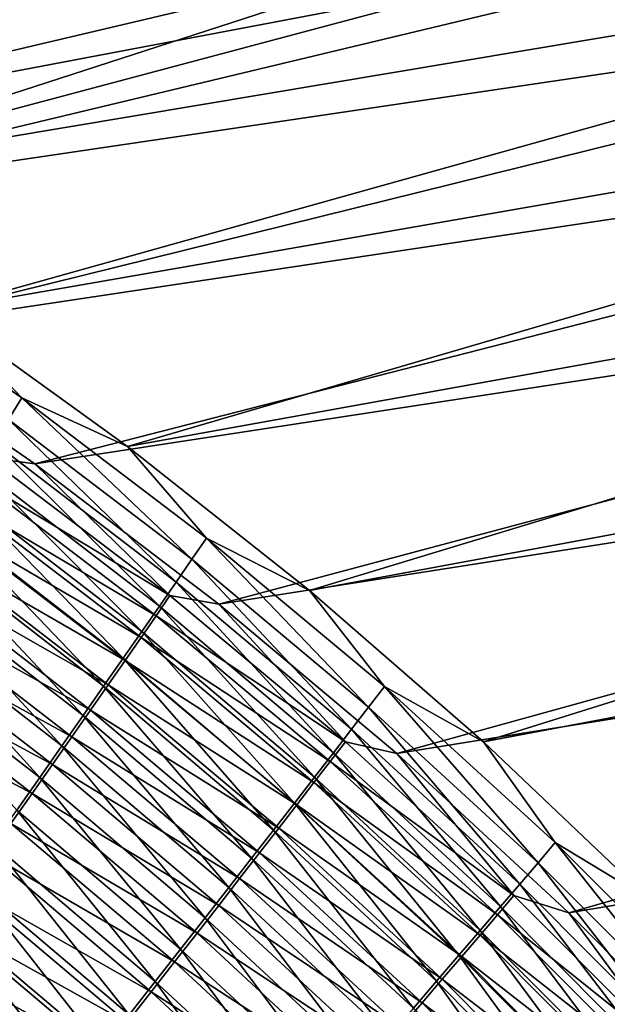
# Model space of a CAD drawing. Header units: metres. Extents: x -900 to 900, y -400 to 400.
# Tile 225 of 253: x 530 to 553, y 227 to 266. Entities that reach past the tile are written whole.
import ezdxf

# ---------------------------------------------------------------- set-up
doc = ezdxf.new("R2010")
doc.units = ezdxf.units.M

msp = doc.modelspace()

# ---------------------------------------------------------------- linework, layer by layer
at = {"layer": 'top'}
for points in [[(502.52182, 268.770874, -452.434357), (563.84613, 280.59845, -354.983887), (510.928345, 264.434814, -453.677765)], [(563.84613, 280.59845, -354.983887), (567.869568, 278.777008, -354.92984), (510.928345, 264.434814, -453.677765)], [(510.928345, 264.434814, -453.677765), (567.869568, 278.777008, -354.92984), (571.845276, 276.857391, -354.87619)], [(500.094452, 266.701141, -451.184113), (504.015686, 264.794922, -451.760284), (562.443726, 278.143829, -353.930237)], [(562.443726, 278.143829, -353.930237), (504.015686, 264.794922, -451.760284), (566.419189, 276.360199, -353.846161)], [(571.845276, 276.857391, -354.87619), (519.031982, 259.722626, -454.795502), (510.928345, 264.434814, -453.677765)], [(575.770935, 274.840698, -354.822968), (519.031982, 259.722626, -454.795502), (571.845276, 276.857391, -354.87619)], [(504.015686, 264.794922, -451.760284), (507.930725, 262.77652, -452.318695), (566.419189, 276.360199, -353.846161)], [(566.419189, 276.360199, -353.846161), (507.930725, 262.77652, -452.318695), (570.351196, 274.477325, -353.763519)], [(583.46283, 270.520752, -354.717987), (519.031982, 259.722626, -454.795502), (575.770935, 274.840698, -354.822968)], [(507.930725, 262.77652, -452.318695), (511.806335, 260.662109, -452.854858), (570.351196, 274.477325, -353.763519)], [(570.351196, 274.477325, -353.763519), (511.806335, 260.662109, -452.854858), (574.237183, 272.496643, -353.682373)], [(511.806335, 260.662109, -452.854858), (515.635437, 258.455994, -453.368317), (574.237183, 272.496643, -353.682373)], [(574.237183, 272.496643, -353.682373), (515.635437, 258.455994, -453.368317), (581.860962, 268.247314, -353.524689)], [(526.829712, 254.661621, -455.796265), (519.031982, 259.722626, -454.795502), (583.46283, 270.520752, -354.717987)], [(590.926941, 265.827179, -354.615204), (526.829712, 254.661621, -455.796265), (583.46283, 270.520752, -354.717987)], [(515.635437, 258.455994, -453.368317), (523.225647, 253.722763, -454.33786), (581.860962, 268.247314, -353.524689)], [(581.860962, 268.247314, -353.524689), (523.225647, 253.722763, -454.33786), (589.269775, 263.623352, -353.373474)], [(534.319763, 249.275711, -456.688751), (526.829712, 254.661621, -455.796265), (590.926941, 265.827179, -354.615204)], [(598.145447, 260.770874, -354.515015), (534.319763, 249.275711, -456.688751), (590.926941, 265.827179, -354.615204)], [(523.225647, 253.722763, -454.33786), (530.660034, 248.589325, -455.223938), (589.269775, 263.623352, -353.373474)], [(589.269775, 263.623352, -353.373474), (530.660034, 248.589325, -455.223938), (596.443115, 258.635925, -353.229034)], [(541.500916, 243.586349, -457.481049), (534.319763, 249.275711, -456.688751), (598.145447, 260.770874, -354.515015)], [(605.101257, 255.363647, -354.417694), (541.500916, 243.586349, -457.481049), (598.145447, 260.770874, -354.515015)], [(530.660034, 248.589325, -455.223938), (537.923035, 243.050507, -456.02655), (596.443115, 258.635925, -353.229034)], [(596.443115, 258.635925, -353.229034), (537.923035, 243.050507, -456.02655), (603.360413, 253.296204, -353.091705)], [(526.829712, 254.661621, -455.796265), (530.141907, 251.196289, -458.280426), (522.595215, 256.391205, -457.388031)], [(522.595215, 256.391205, -457.388031), (530.141907, 251.196289, -458.280426), (529.615662, 250.338501, -460.268433)], [(548.371521, 237.613037, -458.179504), (541.500916, 243.586349, -457.481049), (605.101257, 255.363647, -354.417694)], [(611.777832, 249.618149, -354.323608), (548.371521, 237.613037, -458.179504), (605.101257, 255.363647, -354.417694)], [(526.829712, 254.661621, -455.796265), (534.319763, 249.275711, -456.688751), (530.141907, 251.196289, -458.280426)], [(530.660034, 248.589325, -455.223938), (523.225647, 253.722763, -454.33786), (528.804016, 248.833862, -456.990875)], [(537.923035, 243.050507, -456.02655), (544.940918, 237.153473, -456.740356), (603.360413, 253.296204, -353.091705)], [(603.360413, 253.296204, -353.091705), (544.940918, 237.153473, -456.740356), (610.001099, 247.615326, -352.961853)], [(530.141907, 251.196289, -458.280426), (536.852783, 244.81813, -461.022156), (529.615662, 250.338501, -460.268433)], [(534.319763, 249.275711, -456.688751), (537.43103, 245.660202, -459.078125), (530.141907, 251.196289, -458.280426)], [(530.141907, 251.196289, -458.280426), (537.43103, 245.660202, -459.078125), (536.852783, 244.81813, -461.022156)], [(529.615662, 250.338501, -460.268433), (536.234009, 243.920761, -462.93103), (529.050293, 249.421326, -462.221405)], [(529.615662, 250.338501, -460.268433), (536.852783, 244.81813, -461.022156), (536.234009, 243.920761, -462.93103)], [(554.930054, 231.374649, -458.79007), (548.371521, 237.613037, -458.179504), (611.777832, 249.618149, -354.323608)], [(529.050293, 249.421326, -462.221405), (535.575684, 242.969467, -464.802032), (528.446655, 248.446228, -464.136414)], [(529.050293, 249.421326, -462.221405), (536.234009, 243.920761, -462.93103), (535.575684, 242.969467, -464.802032)], [(534.319763, 249.275711, -456.688751), (541.500916, 243.586349, -457.481049), (537.43103, 245.660202, -459.078125)], [(535.990479, 243.383911, -457.745087), (528.804016, 248.833862, -456.990875), (528.301941, 248.017349, -458.882874)], [(535.990479, 243.383911, -457.745087), (530.660034, 248.589325, -455.223938), (528.804016, 248.833862, -456.990875)], [(528.446655, 248.446228, -464.136414), (534.878662, 241.965637, -466.632477), (527.805725, 247.414642, -466.01062)], [(528.446655, 248.446228, -464.136414), (535.575684, 242.969467, -464.802032), (534.878662, 241.965637, -466.632477)], [(537.923035, 243.050507, -456.02655), (530.660034, 248.589325, -455.223938), (535.990479, 243.383911, -457.745087)], [(528.301941, 248.017349, -458.882874), (527.762573, 247.144394, -460.741486), (535.438965, 242.582474, -459.595245)], [(535.438965, 242.582474, -459.595245), (535.990479, 243.383911, -457.745087), (528.301941, 248.017349, -458.882874)], [(544.940918, 237.153473, -456.740356), (551.740967, 230.867828, -457.371307), (610.001099, 247.615326, -352.961853)], [(610.001099, 247.615326, -352.961853), (551.740967, 230.867828, -457.371307), (616.344482, 241.604431, -352.839752)], [(527.805725, 247.414642, -466.01062), (534.144043, 240.910629, -468.419617), (527.128296, 246.328033, -467.841156)], [(527.805725, 247.414642, -466.01062), (534.878662, 241.965637, -466.632477), (534.144043, 240.910629, -468.419617)], [(534.848755, 241.728455, -461.411987), (527.762573, 247.144394, -460.741486), (527.186829, 246.216354, -462.563995)], [(527.762573, 247.144394, -460.741486), (534.848755, 241.728455, -461.411987), (535.438965, 242.582474, -459.595245)], [(527.128296, 246.328033, -467.841156), (533.37262, 239.805801, -470.160706), (526.415283, 245.187805, -469.625122)], [(527.186829, 246.216354, -462.563995), (526.575439, 245.234619, -464.347626), (534.220947, 240.823181, -463.192657)], [(527.128296, 246.328033, -467.841156), (534.144043, 240.910629, -468.419617), (533.37262, 239.805801, -470.160706)], [(534.220947, 240.823181, -463.192657), (534.848755, 241.728455, -461.411987), (527.186829, 246.216354, -462.563995)], [(537.43103, 245.660202, -459.078125), (543.82373, 238.97998, -461.690491), (536.852783, 244.81813, -461.022156)], [(541.500916, 243.586349, -457.481049), (544.451965, 239.801422, -459.786163), (537.43103, 245.660202, -459.078125)], [(537.43103, 245.660202, -459.078125), (544.451965, 239.801422, -459.786163), (543.82373, 238.97998, -461.690491)], [(526.415283, 245.187805, -469.625122), (532.56543, 238.652512, -471.853058), (525.667664, 243.995438, -471.35965)], [(526.575439, 245.234619, -464.347626), (525.929321, 244.200546, -466.089661), (533.556274, 239.867935, -464.934692)], [(526.415283, 245.187805, -469.625122), (533.37262, 239.805801, -470.160706), (532.56543, 238.652512, -471.853058)], [(526.575439, 245.234619, -464.347626), (533.556274, 239.867935, -464.934692), (534.220947, 240.823181, -463.192657)], [(536.852783, 244.81813, -461.022156), (543.153748, 238.107071, -463.559692), (536.234009, 243.920761, -462.93103)], [(536.852783, 244.81813, -461.022156), (543.82373, 238.97998, -461.690491), (543.153748, 238.107071, -463.559692)], [(525.929321, 244.200546, -466.089661), (525.249329, 243.115524, -467.787384), (532.855713, 238.864029, -466.635529)], [(525.929321, 244.200546, -466.089661), (532.855713, 238.864029, -466.635529), (533.556274, 239.867935, -464.934692)], [(525.667664, 243.995438, -471.35965), (531.72345, 237.452209, -473.49411), (524.88623, 242.752411, -473.042084)], [(525.667664, 243.995438, -471.35965), (532.56543, 238.652512, -471.853058), (531.72345, 237.452209, -473.49411)], [(536.234009, 243.920761, -462.93103), (542.443054, 237.18399, -465.391144), (535.575684, 242.969467, -464.802032)], [(536.234009, 243.920761, -462.93103), (543.153748, 238.107071, -463.559692), (542.443054, 237.18399, -465.391144)], [(542.912537, 237.615143, -458.413971), (535.990479, 243.383911, -457.745087), (535.438965, 242.582474, -459.595245)], [(542.912537, 237.615143, -458.413971), (537.923035, 243.050507, -456.02655), (535.990479, 243.383911, -457.745087)], [(541.500916, 243.586349, -457.481049), (548.371521, 237.613037, -458.179504), (544.451965, 239.801422, -459.786163)], [(532.120117, 237.812775, -468.292511), (525.249329, 243.115524, -467.787384), (524.536255, 241.980911, -469.43808)], [(525.249329, 243.115524, -467.787384), (532.120117, 237.812775, -468.292511), (532.855713, 238.864029, -466.635529)], [(535.575684, 242.969467, -464.802032), (541.692566, 236.212021, -467.182281), (534.878662, 241.965637, -466.632477)], [(535.575684, 242.969467, -464.802032), (542.443054, 237.18399, -465.391144), (541.692566, 236.212021, -467.182281)], [(544.940918, 237.153473, -456.740356), (537.923035, 243.050507, -456.02655), (542.912537, 237.615143, -458.413971)], [(524.88623, 242.752411, -473.042084), (530.847839, 236.206482, -475.082031), (524.072205, 241.460434, -474.670471)], [(524.88623, 242.752411, -473.042084), (531.72345, 237.452209, -473.49411), (530.847839, 236.206482, -475.082031)], [(535.438965, 242.582474, -459.595245), (534.848755, 241.728455, -461.411987), (542.313477, 236.83342, -460.226471)], [(542.313477, 236.83342, -460.226471), (542.912537, 237.615143, -458.413971), (535.438965, 242.582474, -459.595245)], [(524.536255, 241.980911, -469.43808), (523.791077, 240.798141, -471.039154), (531.350464, 236.715454, -469.903107)], [(531.350464, 236.715454, -469.903107), (532.120117, 237.812775, -468.292511), (524.536255, 241.980911, -469.43808)], [(534.878662, 241.965637, -466.632477), (540.903381, 235.192474, -468.930511), (534.144043, 240.910629, -468.419617)], [(534.878662, 241.965637, -466.632477), (541.692566, 236.212021, -467.182281), (540.903381, 235.192474, -468.930511)], [(524.072205, 241.460434, -474.670471), (530.847839, 236.206482, -475.082031), (529.939697, 234.916977, -476.615112)], [(541.674622, 236.002777, -462.005493), (534.848755, 241.728455, -461.411987), (534.220947, 240.823181, -463.192657)], [(534.848755, 241.728455, -461.411987), (541.674622, 236.002777, -462.005493), (542.313477, 236.83342, -460.226471)], [(551.740967, 230.867828, -457.371307), (558.261047, 224.243729, -457.917023), (616.344482, 241.604431, -352.839752)], [(530.547668, 235.573425, -471.464874), (523.791077, 240.798141, -471.039154), (523.014832, 239.568848, -472.588776)], [(523.791077, 240.798141, -471.039154), (530.547668, 235.573425, -471.464874), (531.350464, 236.715454, -469.903107)], [(534.144043, 240.910629, -468.419617), (540.076355, 234.126633, -470.633209), (533.37262, 239.805801, -470.160706)], [(534.220947, 240.823181, -463.192657), (533.556274, 239.867935, -464.934692), (540.996948, 235.12442, -463.748596)], [(534.144043, 240.910629, -468.419617), (540.903381, 235.192474, -468.930511), (540.076355, 234.126633, -470.633209)], [(540.996948, 235.12442, -463.748596), (541.674622, 236.002777, -462.005493), (534.220947, 240.823181, -463.192657)], [(533.556274, 239.867935, -464.934692), (532.855713, 238.864029, -466.635529), (540.281433, 234.199585, -465.453308)], [(533.556274, 239.867935, -464.934692), (540.281433, 234.199585, -465.453308), (540.996948, 235.12442, -463.748596)], [(529.712769, 234.388199, -472.976044), (530.547668, 235.573425, -471.464874), (523.014832, 239.568848, -472.588776)], [(533.37262, 239.805801, -470.160706), (539.212585, 233.015793, -472.287781), (532.56543, 238.652512, -471.853058)], [(533.37262, 239.805801, -470.160706), (540.076355, 234.126633, -470.633209), (539.212585, 233.015793, -472.287781)], [(544.451965, 239.801422, -459.786163), (550.518066, 232.84201, -462.27829), (543.82373, 238.97998, -461.690491)], [(548.371521, 237.613037, -458.179504), (551.194031, 233.638458, -460.409454), (544.451965, 239.801422, -459.786163)], [(544.451965, 239.801422, -459.786163), (551.194031, 233.638458, -460.409454), (550.518066, 232.84201, -462.27829)], [(532.855713, 238.864029, -466.635529), (532.120117, 237.812775, -468.292511), (539.528931, 233.229523, -467.117157)], [(532.855713, 238.864029, -466.635529), (539.528931, 233.229523, -467.117157), (540.281433, 234.199585, -465.453308)], [(543.82373, 238.97998, -461.690491), (549.799255, 231.997696, -464.11203), (543.153748, 238.107071, -463.559692)], [(543.82373, 238.97998, -461.690491), (550.518066, 232.84201, -462.27829), (549.799255, 231.997696, -464.11203)], [(532.56543, 238.652512, -471.853058), (538.31311, 231.861298, -473.891815), (531.72345, 237.452209, -473.49411)], [(532.56543, 238.652512, -471.853058), (539.212585, 233.015793, -472.287781), (538.31311, 231.861298, -473.891815)], [(543.153748, 238.107071, -463.559692), (549.038635, 231.106705, -465.908203), (542.443054, 237.18399, -465.391144)], [(543.153748, 238.107071, -463.559692), (549.799255, 231.997696, -464.11203), (549.038635, 231.106705, -465.908203)], [(538.74054, 232.215439, -468.737671), (532.120117, 237.812775, -468.292511), (531.350464, 236.715454, -469.903107)], [(532.120117, 237.812775, -468.292511), (538.74054, 232.215439, -468.737671), (539.528931, 233.229523, -467.117157)], [(549.55957, 231.545776, -459.00235), (542.912537, 237.615143, -458.413971), (542.313477, 236.83342, -460.226471)], [(549.55957, 231.545776, -459.00235), (544.940918, 237.153473, -456.740356), (542.912537, 237.615143, -458.413971)], [(548.371521, 237.613037, -458.179504), (554.930054, 231.374649, -458.79007), (551.194031, 233.638458, -460.409454)], [(531.72345, 237.452209, -473.49411), (537.379028, 230.664627, -475.443542), (530.847839, 236.206482, -475.082031)], [(531.72345, 237.452209, -473.49411), (538.31311, 231.861298, -473.891815), (537.379028, 230.664627, -475.443542)], [(542.443054, 237.18399, -465.391144), (548.237244, 230.170258, -467.664337), (541.692566, 236.212021, -467.182281)], [(542.443054, 237.18399, -465.391144), (549.038635, 231.106705, -465.908203), (548.237244, 230.170258, -467.664337)], [(551.740967, 230.867828, -457.371307), (544.940918, 237.153473, -456.740356), (549.55957, 231.545776, -459.00235)], [(542.313477, 236.83342, -460.226471), (541.674622, 236.002777, -462.005493), (548.9151, 230.787933, -460.781128)], [(548.9151, 230.787933, -460.781128), (549.55957, 231.545776, -459.00235), (542.313477, 236.83342, -460.226471)], [(531.350464, 236.715454, -469.903107), (530.547668, 235.573425, -471.464874), (537.917053, 231.158585, -470.312378)], [(537.917053, 231.158585, -470.312378), (538.74054, 232.215439, -468.737671), (531.350464, 236.715454, -469.903107)], [(530.847839, 236.206482, -475.082031), (536.411621, 229.427322, -476.941406), (529.939697, 234.916977, -476.615112)], [(530.847839, 236.206482, -475.082031), (537.379028, 230.664627, -475.443542), (536.411621, 229.427322, -476.941406)], [(541.692566, 236.212021, -467.182281), (547.396179, 229.18959, -469.377899), (540.903381, 235.192474, -468.930511)], [(548.229797, 229.984558, -462.52652), (541.674622, 236.002777, -462.005493), (540.996948, 235.12442, -463.748596)], [(541.674622, 236.002777, -462.005493), (548.229797, 229.984558, -462.52652), (548.9151, 230.787933, -460.781128)], [(541.692566, 236.212021, -467.182281), (548.237244, 230.170258, -467.664337), (547.396179, 229.18959, -469.377899)], [(537.05957, 230.060196, -471.838989), (530.547668, 235.573425, -471.464874), (529.712769, 234.388199, -472.976044)], [(530.547668, 235.573425, -471.464874), (537.05957, 230.060196, -471.838989), (537.917053, 231.158585, -470.312378)], [(540.903381, 235.192474, -468.930511), (546.516418, 228.165909, -471.046448), (540.076355, 234.126633, -470.633209)], [(540.903381, 235.192474, -468.930511), (547.396179, 229.18959, -469.377899), (546.516418, 228.165909, -471.046448)], [(529.939697, 234.916977, -476.615112), (535.412109, 228.15094, -478.38382), (529.000183, 233.585358, -478.091736)], [(529.939697, 234.916977, -476.615112), (536.411621, 229.427322, -476.941406), (535.412109, 228.15094, -478.38382)], [(540.996948, 235.12442, -463.748596), (540.281433, 234.199585, -465.453308), (547.5047, 229.13681, -464.236115)], [(547.5047, 229.13681, -464.236115), (548.229797, 229.984558, -462.52652), (540.996948, 235.12442, -463.748596)], [(536.169128, 228.921738, -473.315826), (529.712769, 234.388199, -472.976044), (528.846924, 233.161377, -474.435028)], [(536.169128, 228.921738, -473.315826), (537.05957, 230.060196, -471.838989), (529.712769, 234.388199, -472.976044)], [(540.076355, 234.126633, -470.633209), (545.598999, 227.100433, -472.66748), (539.212585, 233.015793, -472.287781)], [(540.281433, 234.199585, -465.453308), (539.528931, 233.229523, -467.117157), (546.740784, 228.245865, -465.907562)], [(540.076355, 234.126633, -470.633209), (546.516418, 228.165909, -471.046448), (545.598999, 227.100433, -472.66748)], [(540.281433, 234.199585, -465.453308), (546.740784, 228.245865, -465.907562), (547.5047, 229.13681, -464.236115)], [(551.194031, 233.638458, -460.409454), (556.925232, 226.422195, -462.790344), (550.518066, 232.84201, -462.27829)], [(554.930054, 231.374649, -458.79007), (557.646545, 227.189819, -460.952942), (551.194031, 233.638458, -460.409454)], [(551.194031, 233.638458, -460.409454), (557.646545, 227.189819, -460.952942), (556.925232, 226.422195, -462.790344)], [(534.381653, 226.837006, -479.769165), (528.030579, 232.213257, -479.510223), (529.000183, 233.585358, -478.091736)], [(529.000183, 233.585358, -478.091736), (535.412109, 228.15094, -478.38382), (534.381653, 226.837006, -479.769165)], [(539.528931, 233.229523, -467.117157), (538.74054, 232.215439, -468.737671), (545.939026, 227.312851, -467.538544)], [(539.528931, 233.229523, -467.117157), (545.939026, 227.312851, -467.538544), (546.740784, 228.245865, -465.907562)], [(528.846924, 233.161377, -474.435028), (527.951233, 231.894501, -475.840302), (535.246948, 227.744644, -474.741364)], [(535.246948, 227.744644, -474.741364), (536.169128, 228.921738, -473.315826), (528.846924, 233.161377, -474.435028)], [(539.212585, 233.015793, -472.287781), (544.64502, 225.994431, -474.238678), (538.31311, 231.861298, -473.891815)], [(539.212585, 233.015793, -472.287781), (545.598999, 227.100433, -472.66748), (544.64502, 225.994431, -474.238678)], [(550.518066, 232.84201, -462.27829), (556.160034, 225.610062, -464.592743), (549.799255, 231.997696, -464.11203)], [(550.518066, 232.84201, -462.27829), (556.925232, 226.422195, -462.790344), (556.160034, 225.610062, -464.592743)], [(528.030579, 232.213257, -479.510223), (533.321472, 225.487076, -481.095917), (527.031982, 230.802353, -480.868896)], [(533.321472, 225.487076, -481.095917), (528.030579, 232.213257, -479.510223), (534.381653, 226.837006, -479.769165)], [(545.100403, 226.338959, -469.126648), (538.74054, 232.215439, -468.737671), (537.917053, 231.158585, -470.312378)], [(538.74054, 232.215439, -468.737671), (545.100403, 226.338959, -469.126648), (545.939026, 227.312851, -467.538544)], [(527.951233, 231.894501, -475.840302), (527.026794, 230.589142, -477.190216), (534.294128, 226.530396, -476.114136)], [(527.951233, 231.894501, -475.840302), (534.294128, 226.530396, -476.114136), (535.246948, 227.744644, -474.741364)], [(538.31311, 231.861298, -473.891815), (543.655701, 224.849289, -475.758331), (537.379028, 230.664627, -475.443542)], [(538.31311, 231.861298, -473.891815), (544.64502, 225.994431, -474.238678), (543.655701, 224.849289, -475.758331)], [(549.799255, 231.997696, -464.11203), (555.352112, 224.754532, -466.357727), (549.038635, 231.106705, -465.908203)], [(549.799255, 231.997696, -464.11203), (556.160034, 225.610062, -464.592743), (555.352112, 224.754532, -466.357727)], [(555.920959, 225.194046, -459.515015), (549.55957, 231.545776, -459.00235), (548.9151, 230.787933, -460.781128)], [(555.920959, 225.194046, -459.515015), (551.740967, 230.867828, -457.371307), (549.55957, 231.545776, -459.00235)], [(537.917053, 231.158585, -470.312378), (537.05957, 230.060196, -471.838989), (544.225952, 225.325333, -470.669495)], [(544.225952, 225.325333, -470.669495), (545.100403, 226.338959, -469.126648), (537.917053, 231.158585, -470.312378)], [(549.038635, 231.106705, -465.908203), (554.502563, 223.856796, -468.082947), (548.237244, 230.170258, -467.664337)], [(549.038635, 231.106705, -465.908203), (555.352112, 224.754532, -466.357727), (554.502563, 223.856796, -468.082947)], [(526.005554, 229.354279, -482.166077), (527.031982, 230.802353, -480.868896), (532.232788, 224.102661, -482.362427)], [(533.311829, 225.280457, -477.432587), (527.026794, 230.589142, -477.190216), (526.074768, 229.246902, -478.483215)], [(527.026794, 230.589142, -477.190216), (533.311829, 225.280457, -477.432587), (534.294128, 226.530396, -476.114136)], [(527.031982, 230.802353, -480.868896), (533.321472, 225.487076, -481.095917), (532.232788, 224.102661, -482.362427)], [(537.379028, 230.664627, -475.443542), (542.632263, 223.666428, -477.224976), (536.411621, 229.427322, -476.941406)], [(537.379028, 230.664627, -475.443542), (543.655701, 224.849289, -475.758331), (542.632263, 223.666428, -477.224976)], [(548.9151, 230.787933, -460.781128), (548.229797, 229.984558, -462.52652), (555.233398, 224.463699, -461.263947)], [(555.233398, 224.463699, -461.263947), (555.920959, 225.194046, -459.515015), (548.9151, 230.787933, -460.781128)], [(558.261047, 224.243729, -457.917023), (551.740967, 230.867828, -457.371307), (555.920959, 225.194046, -459.515015)], [(548.237244, 230.170258, -467.664337), (553.612366, 222.917953, -469.765961), (547.396179, 229.18959, -469.377899)], [(548.237244, 230.170258, -467.664337), (554.502563, 223.856796, -468.082947), (553.612366, 222.917953, -469.765961)], [(543.31665, 224.273163, -472.164917), (537.05957, 230.060196, -471.838989), (536.169128, 228.921738, -473.315826)], [(537.05957, 230.060196, -471.838989), (543.31665, 224.273163, -472.164917), (544.225952, 225.325333, -470.669495)], [(554.504089, 223.69101, -462.979553), (548.229797, 229.984558, -462.52652), (547.5047, 229.13681, -464.236115)], [(548.229797, 229.984558, -462.52652), (554.504089, 223.69101, -462.979553), (555.233398, 224.463699, -461.263947)], [(526.005554, 229.354279, -482.166077), (531.116821, 222.685333, -483.567139), (524.952515, 227.870697, -483.400146)], [(531.116821, 222.685333, -483.567139), (526.005554, 229.354279, -482.166077), (532.232788, 224.102661, -482.362427)], [(536.411621, 229.427322, -476.941406), (541.575928, 222.447311, -478.637054), (535.412109, 228.15094, -478.38382)], [(536.411621, 229.427322, -476.941406), (542.632263, 223.666428, -477.224976), (541.575928, 222.447311, -478.637054)], [(526.074768, 229.246902, -478.483215), (525.096252, 227.869308, -479.717712), (532.30127, 223.996277, -478.695251)], [(532.30127, 223.996277, -478.695251), (533.311829, 225.280457, -477.432587), (526.074768, 229.246902, -478.483215)], [(547.396179, 229.18959, -469.377899), (552.682678, 221.939178, -471.404419), (546.516418, 228.165909, -471.046448)], [(547.5047, 229.13681, -464.236115), (546.740784, 228.245865, -465.907562), (553.734009, 222.87709, -464.659576)], [(547.396179, 229.18959, -469.377899), (553.612366, 222.917953, -469.765961), (552.682678, 221.939178, -471.404419)], [(553.734009, 222.87709, -464.659576), (554.504089, 223.69101, -462.979553), (547.5047, 229.13681, -464.236115)], [(542.373657, 223.183777, -473.611298), (536.169128, 228.921738, -473.315826), (535.246948, 227.744644, -474.741364)], [(542.373657, 223.183777, -473.611298), (543.31665, 224.273163, -472.164917), (536.169128, 228.921738, -473.315826)], [(546.740784, 228.245865, -465.907562), (545.939026, 227.312851, -467.538544), (552.924194, 222.02301, -466.301697)], [(546.740784, 228.245865, -465.907562), (552.924194, 222.02301, -466.301697), (553.734009, 222.87709, -464.659576)], [(525.096252, 227.869308, -479.717712), (524.092346, 226.457962, -480.89212), (531.26355, 222.679321, -479.900604)], [(524.952515, 227.870697, -483.400146), (531.116821, 222.685333, -483.567139), (529.974792, 221.236649, -484.708557)], [(525.096252, 227.869308, -479.717712), (531.26355, 222.679321, -479.900604), (532.30127, 223.996277, -478.695251)], [(535.412109, 228.15094, -478.38382), (540.488037, 221.193344, -479.993103), (534.381653, 226.837006, -479.769165)], [(535.412109, 228.15094, -478.38382), (541.575928, 222.447311, -478.637054), (540.488037, 221.193344, -479.993103)], [(546.516418, 228.165909, -471.046448), (551.714539, 220.9216, -472.99588), (545.598999, 227.100433, -472.66748)], [(546.516418, 228.165909, -471.046448), (552.682678, 221.939178, -471.404419), (551.714539, 220.9216, -472.99588)], [(535.246948, 227.744644, -474.741364), (534.294128, 226.530396, -476.114136), (541.398193, 222.058548, -475.007202)], [(541.398193, 222.058548, -475.007202), (542.373657, 223.183777, -473.611298), (535.246948, 227.744644, -474.741364)], [(545.939026, 227.312851, -467.538544), (545.100403, 226.338959, -469.126648), (552.075806, 221.129883, -467.903656)], [(545.939026, 227.312851, -467.538544), (552.075806, 221.129883, -467.903656), (552.924194, 222.02301, -466.301697)]]:
    msp.add_3dface(points, dxfattribs=at)

doc.saveas('drawing.dxf')
